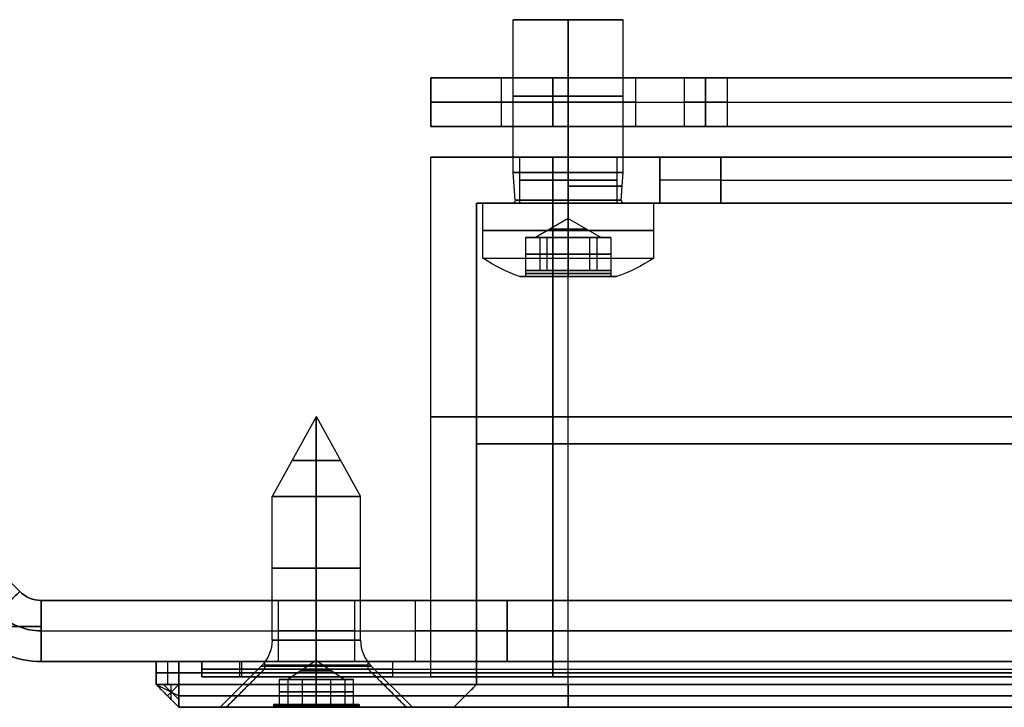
# Model space of a CAD drawing. Header units: millimetres. Extents: x -141 to 141, y -122 to 30.
# Tile 2 of 26: x -41 to -9, y -122 to -99. Entities that reach past the tile are written whole.
import ezdxf

# ---------------------------------------------------------------- set-up
doc = ezdxf.new("R2010")
doc.units = ezdxf.units.MM
doc.layers.add('Layer 01', color=7, linetype='Continuous')

# ---------------------------------------------------------------- blocks, each defined once
blk = doc.blocks.new('KGP032A05_02')
at = {"layer": 'Layer 01', "color": 254, "true_color": 0xcad1ee}
for p, q in [((-37, 16.75, 1.125), (-36.25, 17.5, 1.125)), ((-36.25, 17.5, 1.125), (36.25, 17.5, 1.125)), ((-37, 16.75, 0.75), (-36.25, 17.125, 0.375)), ((-36.625, 17.125, 1.5), (-36.625, 17.125, 0.75)), ((-36.5, 16.75, 0.25), (-36.5, 17.25, 0.75)), ((-36.25, 17.125, 0.375), (36.25, 17.125, 0.375)), ((-34.2, 17, 1.25), (34.2, 17, 1.25)), ((-37, -16.75, 1.125), (-37, 16.75, 1.125)), ((-36.625, -16.75, 0.375), (-36.625, 16.75, 0.375)), ((-35.5, -15.7, 1.25), (-35.5, 15.7, 1.25)), ((24, 15, 9.5), (-24, 15, 9.5)), ((23.5, 13.875, 0.375), (-23.5, 13.875, 0.375)), ((23.5, 13.5, 8.625), (-23.5, 13.5, 8.625)), ((-28, 11, 9.5), (-28, -11, 9.5)), ((-26.875, 10.5, 0.375), (-26.875, -10.5, 0.375)), ((-26.5, -10.5, 8.625), (-26.5, 10.5, 8.625)), ((-18.5, 8.5, 17.25), (18.5, 8.5, 17.25)), ((-20.5, -6.5, 17.25), (-20.5, 6.5, 17.25)), ((-31.75, 1.7, 1.25), (-31.75, 2.95)), ((-31.75, 2.5, 1), (-31.75, 2.5, 1.5)), ((-31.75, 1.7, 1.5), (-31.75, 2.5, 1.5)), ((-31.75, 1.7, 1.5), (-31.75, 1.7, 1.25)), ((-23.5, 1.6, 18), (-23.5, 1.6, 16.5)), ((-28, 0, 18), (-25.1, 0, 18)), ((-26.5, 0, 16.5), (-25.1, 0, 16.5)), ((-21.9, 0, 16.5), (-20.5, 0, 16.5)), ((-21.9, 0, 18), (-20.5, 0, 18)), ((-20.5, 0, 16.5), (-20.5, 0, 18)), ((-35.5, 0, 1.5), (-37, 0, 1.5)), ((-37, 0, 1.5), (-37, 0, 0.75)), ((-37, 0, 0.75), (-36.25, 0)), ((-34.7, 0), (-36.25, 0)), ((-35.5, 0, 1), (-35.5, 0, 1.5)), ((-35.5, 0, 1), (-34.25, 0, 1)), ((-33.45, 0, 1.5), (-34.25, 0, 1.5)), ((-29.25, 0, 1.5), (-30.05, 0, 1.5)), ((-29.25, 0, 1), (-28, 0, 1)), ((-27.25, 0), (-28.8, 0)), ((-28, 0, 1), (-28, 0, 18)), ((-26.5, 0, 0.75), (-27.25, 0)), ((-26.5, 0, 0.75), (-26.5, 0, 16.5)), ((-23.5, -1.6, 18), (-23.5, -1.6, 16.5)), ((-31.75, -1.7, 1.25), (-31.75, -2.95)), ((-31.75, -1.7, 1.5), (-31.75, -1.7, 1.25)), ((-31.75, -2.5, 1.5), (-31.75, -1.7, 1.5)), ((-31.75, -2.5, 1), (-31.75, -2.5, 1.5)), ((-18.5, -8.5, 17.25), (18.5, -8.5, 17.25)), ((-23.5, -13.5, 8.625), (23.5, -13.5, 8.625)), ((-23.5, -13.875, 0.375), (23.5, -13.875, 0.375)), ((-24, -15, 9.5), (24, -15, 9.5)), ((-36.25, -17.5, 1.125), (-37, -16.75, 1.125)), ((-36.25, -17.5, 0.75), (-36.625, -16.75, 0.375)), ((-36.25, -17, 0.25), (-36.75, -17, 0.75)), ((-34.2, -17, 1.25), (34.2, -17, 1.25)), ((-36.625, -17.125, 1.5), (-36.625, -17.125, 0.75)), ((36.25, -17.125, 0.375), (-36.25, -17.125, 0.375)), ((36.25, -17.5, 1.125), (-36.25, -17.5, 1.125))]:
    blk.add_line(p, q, dxfattribs=at)
for centre, radius, start, end in [((-34.2, 15.7, 1.5), 1.3, 90, 180), ((-34.2, 15.7, 1), 1.3, 90, 180), ((-34.2, 15.7, 1.25), 1.3, 90, 180), ((-24, 11, 1), 4, 90, 180), ((-24, 11, 9.5), 4, 90, 180), ((-23.5, 10.5), 3.75, 90, 180), ((-23.5, 10.5, 0.75), 3, 90, 180), ((-23.5, 10.5, 16.5), 3, 90, 180), ((-18.5, 6.5, 17.25), 2, 90, 180), ((-31.75, 0), 2.95, 0, 180), ((-31.75, 0, 1), 2.5, 0, 180), ((-31.75, 0, 1.25), 2.5, 0, 180), ((-31.75, 0, 1.5), 1.7, 0, 180), ((-31.75, 0, 1.25), 1.7, 0, 180), ((-23.5, 0, 16.5), 1.6, 180, 0), ((-31.75, 0), 2.95, 180, 0), ((-31.75, 0, 1.25), 2.5, 180, 0), ((-23.5, -10.5), 3.75, 180, 270), ((-23.5, -10.5, 0.75), 3, 180, 270), ((-23.5, -10.5, 16.5), 3, 180, 270), ((-24, -11, 1), 4, 180, 270), ((-24, -11, 9.5), 4, 180, 270), ((-34.2, -15.7, 1.5), 1.3, 180, 270), ((-34.2, -15.7, 1), 1.3, 180, 270), ((-34.2, -15.7, 1.25), 1.3, 180, 270)]:
    blk.add_arc(centre, radius, start, end, dxfattribs=at)
at = {"layer": 'Layer 01', "color": 254, "true_color": 0xcad1ee, "extrusion": (0, 0, -1)}
for centre, radius, start, end in [((24, 11, -18), 4, 0, 90), ((23.5, 10.5, -8.625), 3, 0, 90), ((18.5, 6.5, -18), 2, 360, 90), ((18.5, 6.5, -16.5), 2, 360, 90), ((31.75, 0, -1.5), 2.5, 0, 180), ((31.75, 0, -1.375), 1.7, 0, 180), ((23.5, 0, -18), 1.6, 0, 180), ((23.5, 0, -16.5), 1.6, 0, 180), ((23.5, 0, -17.25), 1.6, 0, 180), ((31.75, 0, -1), 2.5, 180, 0), ((31.75, 0, -1.5), 2.5, 180, 0), ((23.5, 0, -18), 1.6, 180, 0), ((23.5, 0, -17.25), 1.6, 180, 0), ((31.75, 0, -1.25), 1.7, 180, 0), ((31.75, 0, -1.5), 1.7, 180, 0), ((31.75, 0, -1.375), 1.7, 180, 0), ((18.5, -6.5, -18), 2, 270, 360), ((18.5, -6.5, -16.5), 2, 270, 0), ((18.5, -6.5, -17.25), 2, 270, 0), ((23.5, -10.5, -8.625), 3, 270, 0), ((24, -11, -18), 4, 270, 0)]:
    blk.add_arc(centre, radius, start, end, dxfattribs=at)
at = {"layer": 'Layer 01', "color": 254, "true_color": 0xcad1ee}
for points in [[(-37, 16.75, 1.5), (-36.25, 17.5, 1.5)], [(-37, 16.75, 0.75), (-36.25, 17.5, 0.75)], [(-36.25, 17.5, 1.5), (36.25, 17.5, 1.5)], [(-36.25, 17.5, 0.75), (36.25, 17.5, 0.75)], [(-36.25, 17.5, 1.5), (-36.25, 17.5, 0.75)], [(-36.25, 17.5, 0.75), (-36.25, 16.75)], [(34.2, 17, 1.5), (-34.2, 17, 1.5)], [(-34.2, 17, 1.5), (-34.2, 17, 1)], [(-34.2, 17, 1), (34.2, 17, 1)], [(-37, -16.75, 1.5), (-37, 16.75, 1.5)], [(-37, 16.75, 0.75), (-37, 16.75, 1.5)], [(-37, -16.75, 0.75), (-37, 16.75, 0.75)], [(-37, 16.75, 0.75), (-36.25, 16.75)], [(-36.25, -16.75), (-36.25, 16.75)], [(-36.25, 16.75), (36.25, 16.75)], [(-35.5, 15.7, 1.5), (-35.5, -15.7, 1.5)], [(-35.5, 15.7, 1), (-35.5, -15.7, 1)], [(-35.5, 15.7, 1.5), (-35.5, 15.7, 1)], [(-24, 15, 18), (-24, 15, 1)], [(-24, 15, 18), (24, 15, 18)], [(24, 15, 1), (-24, 15, 1)], [(23.5, 14.25), (-23.5, 14.25)], [(-23.5, 13.5, 0.75), (-23.5, 14.25)], [(23.5, 13.5, 16.5), (-23.5, 13.5, 16.5)], [(-23.5, 13.5, 0.75), (-23.5, 13.5, 16.5)], [(23.5, 13.5, 0.75), (-23.5, 13.5, 0.75)], [(-28, 11, 1), (-28, 11, 18)], [(-28, -11, 18), (-28, 11, 18)], [(-28, 11, 1), (-28, -11, 1)], [(-27.25, 10.5), (-27.25, -10.5)], [(-27.25, 10.5), (-26.5, 10.5, 0.75)], [(-26.5, 10.5, 16.5), (-26.5, -10.5, 16.5)], [(-26.5, 10.5, 0.75), (-26.5, 10.5, 16.5)], [(-26.5, 10.5, 0.75), (-26.5, -10.5, 0.75)], [(-18.5, 8.5, 16.5), (18.5, 8.5, 16.5)], [(-18.5, 8.5, 18), (18.5, 8.5, 18)], [(-18.5, 8.5, 18), (-18.5, 8.5, 16.5)], [(-20.5, -6.5, 16.5), (-20.5, 6.5, 16.5)], [(-20.5, -6.5, 18), (-20.5, 6.5, 18)], [(-20.5, 6.5, 16.5), (-20.5, 6.5, 18)], [(-34.25, 0, 1), (-34.25, 0, 1.5)], [(-25.1, 0, 18), (-25.1, 0, 16.5)], [(-21.9, 0, 16.5), (-21.9, 0, 18)], [(-33.45, 0, 1.25), (-34.7, 0)], [(-33.45, 0, 1.5), (-33.45, 0, 1.25)], [(-28.8, 0), (-30.05, 0, 1.25)], [(-30.05, 0, 1.25), (-30.05, 0, 1.5)], [(-29.25, 0, 1.5), (-29.25, 0, 1)], [(-20.5, -6.5, 18), (-20.5, -6.5, 16.5)], [(18.5, -8.5, 16.5), (-18.5, -8.5, 16.5)], [(18.5, -8.5, 18), (-18.5, -8.5, 18)], [(-18.5, -8.5, 16.5), (-18.5, -8.5, 18)], [(-26.5, -10.5, 0.75), (-27.25, -10.5)], [(-26.5, -10.5, 16.5), (-26.5, -10.5, 0.75)], [(-28, -11, 1), (-28, -11, 18)], [(-23.5, -13.5, 16.5), (23.5, -13.5, 16.5)], [(-23.5, -13.5, 0.75), (-23.5, -13.5, 16.5)], [(-23.5, -13.5, 0.75), (23.5, -13.5, 0.75)], [(-23.5, -14.25), (-23.5, -13.5, 0.75)], [(-23.5, -14.25), (23.5, -14.25)], [(-24, -15, 1), (-24, -15, 18)], [(24, -15, 18), (-24, -15, 18)], [(-24, -15, 1), (24, -15, 1)], [(-35.5, -15.7, 1.5), (-35.5, -15.7, 1)], [(-37, -16.75, 1.5), (-37, -16.75, 0.75)], [(-36.25, -17.5, 0.75), (-37, -16.75, 0.75)], [(-36.25, -17.5, 1.5), (-37, -16.75, 1.5)], [(-37, -16.75, 0.75), (-36.25, -16.75)], [(36.25, -16.75), (-36.25, -16.75)], [(-36.25, -16.75), (-36.25, -17.5, 0.75)], [(-34.2, -17, 1.5), (34.2, -17, 1.5)], [(-34.2, -17, 1), (34.2, -17, 1)], [(-34.2, -17, 1.5), (-34.2, -17, 1)], [(36.25, -17.5, 1.5), (-36.25, -17.5, 1.5)], [(-36.25, -17.5, 0.75), (-36.25, -17.5, 1.5)], [(36.25, -17.5, 0.75), (-36.25, -17.5, 0.75)]]:
    blk.add_open_spline(points, degree=1, dxfattribs=at)
blk = doc.blocks.new('VTM03x06BTINO _ISO 14583 - M3 x 6 x 5 - 4.8-N')
at = {"layer": 'Layer 01', "color": 253, "true_color": 0x999999}
for p, q in [((-1.584, 8.4), (-1.4, 8.4)), ((-1.4, 8.209), (-1.4, 8.4)), ((0, 8.4, -1.584), (0, 8.4, -1.4)), ((0, 8.4, 1.4), (0, 8.4, 1.584)), ((1.4, 8.4), (1.584, 8.4)), ((1.4, 8.209), (1.4, 8.4)), ((-1.262, 8.209, 0.606), (-0.899, 8.209, 0.606)), ((-1.262, 8.209, -0.606), (-0.899, 8.209, -0.606)), ((-1.05, 8.209, 0.386), (-1.05, 8.209, 0.926)), ((-1.05, 8.209, -0.926), (-1.05, 8.209, -0.386)), ((-0.653, 8.209, -1.238), (0.653, 8.209, -1.238)), ((-0.653, 8.209, 1.238), (0.653, 8.209, 1.238)), ((0, 8.209, -1.4), (0, 8.209, -1.077)), ((0, 8.209, 1.077), (0, 8.209, 1.4)), ((0.899, 8.209, -0.606), (1.262, 8.209, -0.606)), ((0.899, 8.209, 0.606), (1.262, 8.209, 0.606)), ((1.05, 8.209, -0.926), (1.05, 8.209, -0.386)), ((1.05, 8.209, 0.386), (1.05, 8.209, 0.926)), ((-2.8, 7.8), (-2.8, 6)), ((2.8, 7.8), (2.8, 6)), ((-1.4, 7.13, -0.005), (-1.077, 7.13, -0.005)), ((-1.169, 7.13, -0.274), (-1.169, 7.13, 0.277)), ((0, 6.508), (-1.077, 7.13)), ((-0.822, 7.13, -0.879), (-0.622, 7.13, -0.879)), ((-0.818, 7.13, 0.899), (-0.593, 7.13, 0.899)), ((-0.469, 7.13, -1.19), (-0.469, 7.13, -0.969)), ((-0.459, 7.13, 0.974), (-0.459, 7.13, 1.189)), ((0, 6.508), (0, 7.13, 1.077)), ((0, 6.508), (0, 7.13, -1.077)), ((0, 6.508), (1.077, 7.13)), ((0.466, 7.13, -1.188), (0.466, 7.13, -0.975)), ((0.466, 7.13, 0.971), (0.466, 7.13, 1.189)), ((0.615, 7.13, 0.884), (0.821, 7.13, 0.884)), ((0.618, 7.13, -0.885), (0.821, 7.13, -0.885)), ((1.077, 7.13, -0.001), (1.4, 7.13, -0.001)), ((1.166, 7.13, -0.281), (1.166, 7.13, 0.277)), ((-2.8, 6), (-1.8, 6)), ((-1.737, 5.9), (-1.8, 5)), ((0, 6, 2.8), (0, 6, 1.8)), ((0, 6, -1.8), (0, 6, -2.8)), ((1.737, 5.9), (1.8, 5)), ((1.8, 6), (2.8, 6)), ((-1.8, 5), (-1.8, 0)), ((1.8, 5), (1.8, 0)), ((-1.8, 0), (1.8, 0)), ((0, 0, 1.8), (0, 0, -1.8))]:
    blk.add_line(p, q, dxfattribs=at)
for centre, radius, start, end in [((0, 3.658), 5, 108.4695, 124.0558), ((0, 3.658), 5, 55.9442, 71.5305), ((-1.837, 5.907), 0.1, 0, 68.4557), ((-1.837, 5.907), 0.1, 355.9937, 0)]:
    blk.add_arc(centre, radius, start, end, dxfattribs=at)
at = {"layer": 'Layer 01', "color": 253, "true_color": 0x999999, "extrusion": (0, -1, 0)}
for centre, radius, start, end in [((0, 0, -8.4), 1.584, 180, 0), ((0, 0, -8.4), 1.584, 0, 180), ((0, 0, -8.4), 1.4, 90, 270), ((0, 0, -8.4), 1.4, 270, 90), ((0, 0, -7.8), 2.8, 180, 270), ((0, 0, -7.8), 2.8, 270, 0), ((0, 0, -6.9), 2.8, 90, 270), ((0, 0, -6.9), 2.8, 270, 90), ((0, 0, -5.9), 1.737, 90, 270), ((0, 0, -5.9), 1.737, 270, 90), ((0, 0, -5.45), 1.768, 270, 90), ((0, 0, -5), 1.8, 270, 90), ((0, 0, -2.5), 1.8, 90, 270), ((0, 0, -2.5), 1.8, 270, 90), ((0, 0), 1.8, 90, 270)]:
    blk.add_arc(centre, radius, start, end, dxfattribs=at)
at = {"layer": 'Layer 01', "color": 253, "true_color": 0x999999, "extrusion": (1, 0, 0)}
for centre, radius, start, end in [((3.658, 0), 5, 18.4695, 34.0558), ((3.658, 0), 5, 325.9442, 341.5305), ((5.907, 1.837), 0.1, 265.9937, 270)]:
    blk.add_arc(centre, radius, start, end, dxfattribs=at)
at = {"layer": 'Layer 01', "color": 253, "true_color": 0x999999, "extrusion": (0, 1, 0)}
for centre, radius, start, end in [((0, 0, 8.305), 1.4, 270, 90), ((0, 0, 8.209), 1.4, 0, 60), ((0, 0, 8.209), 1.4, 300, 0), ((0, 0, 8.209), 1.4, 270, 300), ((0, 0, 8.209), 1.4, 60, 90), ((0, 0, 8.305), 1.4, 90, 270), ((0, 0, 8.209), 1.4, 240, 270), ((0, 0, 8.21), 1.4, 90, 120), ((0, 0, 8.209), 1.4, 180, 240), ((0, 0, 8.21), 1.4, 120, 180), ((0, 0, 7.8), 2.8, 360, 90), ((0, 0, 7.8), 2.8, 90, 180), ((0, 0, 6.85), 0.592, 269.9717, 89.9368), ((0, 0, 6.85), 0.592, 89.9368, 90), ((0, 0, 6.85), 0.592, 90, 269.9717), ((0, 0, 6), 2.8, 270, 90), ((0, 0, 6), 1.8, 270, 90), ((0, 0, 5.907), 1.737, 270, 90), ((0, 0, 6), 2.8, 90, 270), ((0, 0, 6), 1.8, 90, 270), ((0, 0, 5.907), 1.737, 90, 270), ((0, 0, 5), 1.8, 270, 90), ((0, 0), 1.8, 90, 270)]:
    blk.add_arc(centre, radius, start, end, dxfattribs=at)
at = {"layer": 'Layer 01', "color": 253, "true_color": 0x999999, "extrusion": (-1, 0, 0)}
for centre, start, end in [((-5.907, 1.837), 201.5443, 270), ((-5.907, -1.837), 90, 158.4557), ((-5.907, -1.837), 85.9937, 90)]:
    blk.add_arc(centre, 0.1, start, end, dxfattribs=at)
at = {"layer": 'Layer 01', "color": 253, "true_color": 0x999999, "extrusion": (0, 0, -1)}
for start, end in [(0, 68.4557), (355.9937, 0)]:
    blk.add_arc((-1.837, 5.907), 0.1, start, end, dxfattribs=at)
at = {"layer": 'Layer 01', "color": 253, "true_color": 0x999999}
for points, degree in [([(0, 8.4, -1.4), (0, 8.209, -1.4)], 1), ([(0, 8.209, 1.4), (0, 8.4, 1.4)], 1), ([(-1.4, 8.209), (-1.4, 8.209, -0.145), (-0.753, 8.209, -0.434), (-0.825, 8.209, -1.14), (-0.7, 8.209, -1.212)], 3), ([(-0.7, 8.209, 1.212), (-0.825, 8.209, 1.14), (-0.753, 8.209, 0.434), (-1.4, 8.209, 0.145), (-1.4, 8.209)], 3), ([(-1.4, 7.13), (-1.4, 8.209)], 1), ([(-0.933, 7.13, -0.538), (-0.933, 8.209, -0.538)], 1), ([(-0.933, 7.13, 0.538), (-0.933, 8.209, 0.538)], 1), ([(-0.7, 8.209, -1.212), (-0.575, 8.209, -1.285), (-0.287, 8.209, -1.077), (0, 8.209, -1.077)], 3), ([(0, 8.209, 1.077), (-0.287, 8.209, 1.077), (-0.575, 8.209, 1.285), (-0.7, 8.209, 1.212)], 3), ([(-0.7, 7.13, -1.212), (-0.7, 8.209, -1.212)], 1), ([(-0.7, 7.13, 1.212), (-0.7, 8.209, 1.212)], 1), ([(-0.001, 7.13, 1.077), (0, 8.209, 1.077)], 1), ([(0, 8.209, -1.077), (0.001, 7.13, -1.077)], 1), ([(0.7, 8.209, 1.212), (0.575, 8.209, 1.285), (0.287, 8.209, 1.077), (0, 8.209, 1.077)], 3), ([(0, 8.209, -1.077), (0.287, 8.209, -1.077), (0.575, 8.209, -1.285), (0.7, 8.209, -1.212)], 3), ([(0, 7.13, 1.077), (0, 8.209, 1.077)], 1), ([(0, 7.13, -1.077), (0, 8.209, -1.077)], 1), ([(1.4, 8.209), (1.4, 8.209, 0.145), (0.753, 8.209, 0.434), (0.825, 8.209, 1.14), (0.7, 8.209, 1.212)], 3), ([(0.7, 8.209, -1.212), (0.825, 8.209, -1.14), (0.753, 8.209, -0.434), (1.4, 8.209, -0.145), (1.4, 8.209)], 3), ([(0.7, 7.13, 1.212), (0.7, 8.209, 1.212)], 1), ([(0.7, 7.13, -1.212), (0.7, 8.209, -1.212)], 1), ([(0.933, 7.13, 0.538), (0.933, 8.209, 0.538)], 1), ([(0.933, 7.13, -0.538), (0.933, 8.209, -0.538)], 1), ([(1.4, 7.13), (1.4, 8.209)], 1), ([(0, 7.8, 2.8), (0, 6, 2.8)], 1), ([(0, 6, -2.8), (0, 7.8, -2.8)], 1), ([(-0.945, 7.13, 0.52), (-0.939, 7.13, 0.527), (-0.93, 7.13, 0.543), (-0.921, 7.13, 0.558), (-0.917, 7.13, 0.567)], 3), ([(0, 6.508), (-0.001, 7.13, 1.077)], 1), ([(0, 7.13, 1.077), (0, 7.13, 1.077), (-0.001, 7.13, 1.077), (-0.001, 7.13, 1.077)], 3), ([(0, 7.13, 1.077), (0, 7.13, 1.077), (-0.001, 7.13, 1.077), (-0.001, 7.13, 1.077)], 3), ([(-0.001, 7.13, 1.077), (-0.001, 7.13, 1.077), (0, 7.13, 1.077), (0, 7.13, 1.077)], 3), ([(0.001, 7.13, -1.077), (0, 6.508)], 1), ([(0, 5.9, 1.737), (0, 5, 1.8)], 1), ([(0, 5, -1.8), (0, 5.9, -1.737)], 1), ([(0, 5, 1.8), (0, 0, 1.8)], 1), ([(0, 0, -1.8), (0, 5, -1.8)], 1)]:
    blk.add_open_spline(points, degree=degree, dxfattribs=at)
for points, knots in [([(0, 7.67, -1.077), (0, 7.67, -1.077), (-0.287, 7.67, -1.077), (-0.862, 7.67, -1.493), (-0.753, 7.67, -0.434), (-1.724, 7.67), (-0.753, 7.67, 0.434), (-0.862, 7.67, 1.493), (-0.288, 7.67, 1.077), (-0.001, 7.67, 1.077)], [0.4999743, 0.4999743, 0.4999743, 0.4999743, 0.5, 0.5833333, 0.6666667, 0.75, 0.8333333, 0.9166667, 0.9999426, 0.9999426, 0.9999426, 0.9999426]), ([(-0.001, 7.67, 1.077), (0, 7.67, 1.077), (0, 7.67, 1.077), (0, 7.67, 1.077), (0.287, 7.67, 1.077), (0.862, 7.67, 1.493), (0.753, 7.67, 0.434), (1.724, 7.67), (0.753, 7.67, -0.434), (0.862, 7.67, -1.493), (0.287, 7.67, -1.077), (0, 7.67, -1.077)], [0.9999426, 0.9999426, 0.9999426, 0.9999426, 1, 1, 1, 1.0833333, 1.1666667, 1.25, 1.3333333, 1.4166667, 1.4999743, 1.4999743, 1.4999743, 1.4999743]), ([(-0.939, 7.13, -0.531), (-0.953, 7.13, -0.503), (-0.97, 7.13, -0.481), (-1.01, 7.13, -0.43), (-1.045, 7.13, -0.39), (-1.094, 7.13, -0.342), (-1.117, 7.13, -0.321), (-1.133, 7.13, -0.307), (-1.138, 7.13, -0.302), (-1.168, 7.13, -0.275), (-1.215, 7.13, -0.233), (-1.262, 7.13, -0.191), (-1.297, 7.13, -0.16), (-1.31, 7.13, -0.149), (-1.331, 7.13, -0.13), (-1.378, 7.13, -0.083), (-1.399, 7.13, -0.038), (-1.4, 7.13, 0.007), (-1.399, 7.13, 0.012), (-1.396, 7.13, 0.027), (-1.388, 7.13, 0.051), (-1.36, 7.13, 0.096), (-1.312, 7.13, 0.148), (-1.275, 7.13, 0.182), (-1.258, 7.13, 0.197), (-1.252, 7.13, 0.203), (-1.242, 7.13, 0.211), (-1.228, 7.13, 0.224), (-1.14, 7.13, 0.302), (-1.067, 7.13, 0.371), (-1.023, 7.13, 0.416), (-1.012, 7.13, 0.428), (-1.008, 7.13, 0.433), (-1.005, 7.13, 0.436), (-1.005, 7.13, 0.437), (-0.982, 7.13, 0.465), (-0.962, 7.13, 0.492), (-0.945, 7.13, 0.52)], [0, 0, 0, 0, 0.088708, 0.088708, 0.177415, 0.221769, 0.243946, 0.243946, 0.266123, 0.266123, 0.354831, 0.443538, 0.443538, 0.487892, 0.487892, 0.532246, 0.709661, 0.709661, 0.754015, 0.754015, 0.798369, 0.887076, 0.975784, 1.020138, 1.020138, 1.031226, 1.031226, 1.042315, 1.064492, 1.241907, 1.286261, 1.308438, 1.319526, 1.319526, 1.330615, 1.330615, 1.419322, 1.419322, 1.419322, 1.419322]), ([(-0.945, 7.13, 0.52), (-1.031, 7.13, 0.36), (-1.078, 7.13, 0.177), (-1.076, 7.13, -0.189), (-1.027, 7.13, -0.371), (-0.939, 7.13, -0.531)], [0, 0, 0, 0, 0.554212, 0.554212, 1.108424, 1.108424, 1.108424, 1.108424]), ([(-0.939, 7.13, -0.531), (-0.844, 7.13, -0.695), (-0.706, 7.13, -0.835), (-0.378, 7.13, -1.026), (-0.189, 7.13, -1.077), (0.001, 7.13, -1.077)], [0, 0, 0, 0, 0.575426, 0.575426, 1.150852, 1.150852, 1.150852, 1.150852]), ([(0.001, 7.13, -1.077), (-0.028, 7.13, -1.077), (-0.055, 7.13, -1.079), (-0.117, 7.13, -1.088), (-0.185, 7.13, -1.101), (-0.262, 7.13, -1.123), (-0.345, 7.13, -1.149), (-0.389, 7.13, -1.164), (-0.502, 7.13, -1.201), (-0.573, 7.13, -1.22), (-0.62, 7.13, -1.227), (-0.631, 7.13, -1.228), (-0.637, 7.13, -1.228), (-0.642, 7.13, -1.228), (-0.665, 7.13, -1.226), (-0.716, 7.13, -1.21), (-0.752, 7.13, -1.159), (-0.778, 7.13, -1.085), (-0.783, 7.13, -1.067), (-0.792, 7.13, -1.025), (-0.796, 7.13, -1.01), (-0.803, 7.13, -0.976), (-0.806, 7.13, -0.959), (-0.82, 7.13, -0.889), (-0.831, 7.13, -0.832), (-0.841, 7.13, -0.787), (-0.844, 7.13, -0.773), (-0.846, 7.13, -0.768), (-0.847, 7.13, -0.763), (-0.851, 7.13, -0.748), (-0.875, 7.13, -0.659), (-0.905, 7.13, -0.585), (-0.939, 7.13, -0.531)], [0, 0, 0, 0, 0.091294, 0.091294, 0.182587, 0.273881, 0.273881, 0.365175, 0.365175, 0.547762, 0.593409, 0.616232, 0.616232, 0.639056, 0.639056, 0.730349, 0.912937, 0.912937, 1.004231, 1.004231, 1.049877, 1.049877, 1.095524, 1.095524, 1.186818, 1.232465, 1.243876, 1.243876, 1.255288, 1.255288, 1.278112, 1.460699, 1.460699, 1.460699, 1.460699]), ([(-0.001, 7.13, 1.077), (-0.184, 7.13, 1.077), (-0.366, 7.13, 1.029), (-0.684, 7.13, 0.851), (-0.82, 7.13, 0.721), (-0.917, 7.13, 0.567)], [0, 0, 0, 0, 0.553008, 0.553008, 1.106016, 1.106016, 1.106016, 1.106016]), ([(-0.917, 7.13, 0.567), (-0.903, 7.13, 0.598), (-0.882, 7.13, 0.647), (-0.862, 7.13, 0.709), (-0.854, 7.13, 0.737), (-0.849, 7.13, 0.755), (-0.846, 7.13, 0.766), (-0.84, 7.13, 0.792), (-0.834, 7.13, 0.82), (-0.819, 7.13, 0.891), (-0.81, 7.13, 0.939), (-0.796, 7.13, 1.01), (-0.788, 7.13, 1.046), (-0.781, 7.13, 1.074), (-0.778, 7.13, 1.084), (-0.777, 7.13, 1.087), (-0.771, 7.13, 1.107), (-0.749, 7.13, 1.168), (-0.719, 7.13, 1.204), (-0.661, 7.13, 1.23), (-0.624, 7.13, 1.23), (-0.547, 7.13, 1.215), (-0.517, 7.13, 1.207), (-0.456, 7.13, 1.188), (-0.395, 7.13, 1.169), (-0.335, 7.13, 1.148), (-0.275, 7.13, 1.126), (-0.242, 7.13, 1.114), (-0.141, 7.13, 1.086), (-0.072, 7.13, 1.077), (-0.001, 7.13, 1.077)], [0, 0, 0, 0, 0.088687, 0.13303, 0.155202, 0.155202, 0.177374, 0.177374, 0.266061, 0.266061, 0.354748, 0.354748, 0.443435, 0.465606, 0.465606, 0.487778, 0.487778, 0.532122, 0.709495, 0.709495, 0.886869, 0.886869, 0.975556, 0.975556, 1.064243, 1.15293, 1.15293, 1.241617, 1.241617, 1.418991, 1.418991, 1.418991, 1.418991]), ([(-0.001, 7.13, 1.077), (0.008, 7.13, 1.077), (0.013, 7.13, 1.077), (0.027, 7.13, 1.078), (0.048, 7.13, 1.079), (0.1, 7.13, 1.084), (0.184, 7.13, 1.101), (0.26, 7.13, 1.122), (0.342, 7.13, 1.148), (0.386, 7.13, 1.163), (0.499, 7.13, 1.2), (0.57, 7.13, 1.22), (0.614, 7.13, 1.226), (0.629, 7.13, 1.228), (0.634, 7.13, 1.228), (0.662, 7.13, 1.226), (0.713, 7.13, 1.212), (0.753, 7.13, 1.159), (0.772, 7.13, 1.102), (0.776, 7.13, 1.09), (0.777, 7.13, 1.085), (0.782, 7.13, 1.07), (0.791, 7.13, 1.035), (0.801, 7.13, 0.986), (0.811, 7.13, 0.936), (0.813, 7.13, 0.924), (0.817, 7.13, 0.902), (0.823, 7.13, 0.871), (0.832, 7.13, 0.826), (0.84, 7.13, 0.791), (0.844, 7.13, 0.774), (0.846, 7.13, 0.766), (0.848, 7.13, 0.759), (0.851, 7.13, 0.749), (0.873, 7.13, 0.665), (0.901, 7.13, 0.595), (0.934, 7.13, 0.54)], [0, 0, 0, 0, 0.022677, 0.022677, 0.045355, 0.09071, 0.181419, 0.272129, 0.272129, 0.362838, 0.362838, 0.544258, 0.589612, 0.589612, 0.634967, 0.634967, 0.725677, 0.907096, 0.929774, 0.929774, 0.952451, 0.952451, 0.997806, 1.088515, 1.088515, 1.111193, 1.111193, 1.13387, 1.179225, 1.22458, 1.247257, 1.247257, 1.258596, 1.258596, 1.269935, 1.451354, 1.451354, 1.451354, 1.451354]), ([(0.934, 7.13, 0.54), (0.838, 7.13, 0.702), (0.701, 7.13, 0.839), (0.375, 7.13, 1.027), (0.187, 7.13, 1.077), (0, 7.13, 1.077)], [0, 0, 0, 0, 0.570579, 0.570579, 1.139955, 1.139955, 1.139955, 1.139955]), ([(0, 7.13, 1.077), (0.009, 7.13, 1.077), (0.013, 7.13, 1.077), (0.027, 7.13, 1.078), (0.048, 7.13, 1.079), (0.1, 7.13, 1.084), (0.184, 7.13, 1.101), (0.26, 7.13, 1.122), (0.342, 7.13, 1.148), (0.386, 7.13, 1.163), (0.499, 7.13, 1.2), (0.57, 7.13, 1.22), (0.614, 7.13, 1.226), (0.629, 7.13, 1.228), (0.634, 7.13, 1.228), (0.662, 7.13, 1.226), (0.713, 7.13, 1.212), (0.753, 7.13, 1.159), (0.772, 7.13, 1.102), (0.776, 7.13, 1.09), (0.777, 7.13, 1.085), (0.782, 7.13, 1.07), (0.791, 7.13, 1.035), (0.801, 7.13, 0.986), (0.811, 7.13, 0.936), (0.813, 7.13, 0.924), (0.817, 7.13, 0.902), (0.823, 7.13, 0.871), (0.832, 7.13, 0.826), (0.84, 7.13, 0.791), (0.844, 7.13, 0.774), (0.846, 7.13, 0.766), (0.848, 7.13, 0.759), (0.851, 7.13, 0.749), (0.873, 7.13, 0.665), (0.901, 7.13, 0.595), (0.934, 7.13, 0.54)], [-1.450404, -1.450404, -1.450404, -1.450404, -1.428676, -1.428676, -1.405999, -1.360644, -1.269935, -1.179225, -1.179225, -1.088515, -1.088515, -0.907096, -0.861741, -0.861741, -0.816386, -0.816386, -0.725677, -0.544258, -0.52158, -0.52158, -0.498903, -0.498903, -0.453548, -0.362838, -0.362838, -0.340161, -0.340161, -0.317484, -0.272129, -0.226774, -0.204097, -0.204097, -0.192758, -0.192758, -0.181419, 0, 0, 0, 0]), ([(0.001, 7.13, -1.077), (0.099, 7.13, -1.077), (0.24, 7.13, -1.06), (0.392, 7.13, -1.009), (0.454, 7.13, -0.981), (0.495, 7.13, -0.96), (0.514, 7.13, -0.95), (0.703, 7.13, -0.84), (0.836, 7.13, -0.707), (0.932, 7.13, -0.542)], [0, 0, 0, 0, 0.2834, 0.4251, 0.49595, 0.49595, 0.5668, 0.5668, 1.133599, 1.133599, 1.133599, 1.133599]), ([(0.932, 7.13, -0.542), (0.921, 7.13, -0.557), (0.913, 7.13, -0.574), (0.897, 7.13, -0.609), (0.889, 7.13, -0.63), (0.876, 7.13, -0.663), (0.86, 7.13, -0.715), (0.838, 7.13, -0.801), (0.825, 7.13, -0.862), (0.817, 7.13, -0.905), (0.812, 7.13, -0.93), (0.793, 7.13, -1.026), (0.774, 7.13, -1.1), (0.755, 7.13, -1.146), (0.747, 7.13, -1.162), (0.744, 7.13, -1.168), (0.728, 7.13, -1.19), (0.702, 7.13, -1.214), (0.657, 7.13, -1.227), (0.618, 7.13, -1.227), (0.601, 7.13, -1.225), (0.588, 7.13, -1.224), (0.579, 7.13, -1.222), (0.564, 7.13, -1.219), (0.509, 7.13, -1.202), (0.397, 7.13, -1.166), (0.362, 7.13, -1.154), (0.338, 7.13, -1.147), (0.323, 7.13, -1.142), (0.271, 7.13, -1.125), (0.154, 7.13, -1.091), (0.056, 7.13, -1.077), (0.001, 7.13, -1.077)], [0, 0, 0, 0, 0.045128, 0.045128, 0.090256, 0.090256, 0.180511, 0.270767, 0.315895, 0.315895, 0.361022, 0.361022, 0.541534, 0.586661, 0.586661, 0.631789, 0.631789, 0.722045, 0.8123, 0.857428, 0.879992, 0.879992, 0.902556, 0.902556, 1.083067, 1.128195, 1.150759, 1.150759, 1.173323, 1.173323, 1.263578, 1.44409, 1.44409, 1.44409, 1.44409]), ([(0.932, 7.13, -0.542), (1.026, 7.13, -0.379), (1.077, 7.13, -0.19), (1.077, 7.13, 0.187), (1.027, 7.13, 0.376), (0.934, 7.13, 0.54)], [0, 0, 0, 0, 0.572479, 0.572479, 1.144958, 1.144958, 1.144958, 1.144958]), ([(0.934, 7.13, 0.54), (0.948, 7.13, 0.511), (0.965, 7.13, 0.487), (1.005, 7.13, 0.436), (1.04, 7.13, 0.396), (1.082, 7.13, 0.354), (1.112, 7.13, 0.326), (1.129, 7.13, 0.31), (1.165, 7.13, 0.278), (1.213, 7.13, 0.235), (1.261, 7.13, 0.192), (1.297, 7.13, 0.16), (1.31, 7.13, 0.149), (1.331, 7.13, 0.13), (1.36, 7.13, 0.101), (1.385, 7.13, 0.063), (1.395, 7.13, 0.036), (1.399, 7.13, 0.017), (1.4, 7.13, 0.007), (1.4, 7.13, -0.031), (1.383, 7.13, -0.066), (1.316, 7.13, -0.147), (1.262, 7.13, -0.195), (1.162, 7.13, -0.285), (1.112, 7.13, -0.329), (1.01, 7.13, -0.42), (0.966, 7.13, -0.476), (0.932, 7.13, -0.542)], [0, 0, 0, 0, 0.091025, 0.091025, 0.182049, 0.227562, 0.227562, 0.273074, 0.273074, 0.364099, 0.455123, 0.455123, 0.500636, 0.500636, 0.546148, 0.637173, 0.682685, 0.682685, 0.728197, 0.728197, 0.910247, 0.910247, 1.092296, 1.092296, 1.274345, 1.274345, 1.456394, 1.456394, 1.456394, 1.456394])]:
    blk.add_open_spline(points, degree=3, knots=knots, dxfattribs=at)
blk = doc.blocks.new('hex socket head screws_iso_ISO 14586 - ST2.9 x 9.5-C-N')
at = {"layer": 'Layer 01', "color": 9, "true_color": 0xc6c1bc}
for p, q in [((-3.15, 9.5), (-1.4, 9.5)), ((-1.801, 8.151), (-3.15, 9.5)), ((-1.4, 9.409), (-1.4, 9.5)), ((-1.4, 9.409), (-0.933, 9.409)), ((-1.11, 9.409, -0.463), (-1.11, 9.409, 0.463)), ((-1.018, 9.409, -0.961), (-0.299, 9.409, -0.961)), ((-1.018, 9.409, 0.961), (-0.299, 9.409, 0.961)), ((-0.606, 9.409, -1.262), (-0.606, 9.409, -0.754)), ((-0.606, 9.409, 0.754), (-0.606, 9.409, 1.262)), ((0, 9.5, -3.15), (0, 9.5, -1.4)), ((0, 9.5, 1.4), (0, 9.5, 3.15)), ((0.299, 9.409, 0.961), (1.018, 9.409, 0.961)), ((0.299, 9.409, -0.961), (1.018, 9.409, -0.961)), ((0.606, 9.409, 0.754), (0.606, 9.409, 1.262)), ((0.606, 9.409, -1.262), (0.606, 9.409, -0.754)), ((0.933, 9.409), (1.4, 9.409)), ((1.11, 9.409, -0.463), (1.11, 9.409, 0.463)), ((1.4, 9.5), (3.15, 9.5)), ((1.4, 9.409), (1.4, 9.5)), ((1.801, 8.151), (3.15, 9.5)), ((-1.108, 8.59, 0.46), (-0.812, 8.59, 0.46)), ((-1.108, 8.59, -0.46), (-0.812, 8.59, -0.46)), ((-1.029, 8.59, 0.323), (-1.029, 8.59, 0.732)), ((-1.029, 8.59, -0.732), (-1.029, 8.59, -0.323)), ((0, 7.97), (-0.933, 8.59)), ((-0.204, 8.59, 1.104), (0.204, 8.59, 1.104)), ((-0.204, 8.59, -1.104), (0.204, 8.59, -1.104)), ((0, 8.59, 0.933), (0, 8.59, 1.4)), ((0, 8.59, -1.4), (0, 8.59, -0.933)), ((0, 7.97), (0.933, 8.59)), ((0.812, 8.59, -0.46), (1.108, 8.59, -0.46)), ((0.812, 8.59, 0.46), (1.108, 8.59, 0.46)), ((1.029, 8.59, -0.732), (1.029, 8.59, -0.323)), ((1.029, 8.59, 0.323), (1.029, 8.59, 0.732)), ((-1.45, 7.303), (-1.45, 2.6)), ((1.45, 7.303), (1.45, 2.6)), ((-0.01, 0), (-1.45, 2.6)), ((0.01, 0), (1.45, 2.6)), ((-0.01, 0), (0.01, 0)), ((0, 0, 0.01), (0, 0, -0.01))]:
    blk.add_line(p, q, dxfattribs=at)
at = {"layer": 'Layer 01', "color": 9, "true_color": 0xc6c1bc, "extrusion": (0, 1, 0)}
for centre, radius, start, end in [((0, 0, 9.5), 3.15, 270, 90), ((0, 0, 9.409), 1.4, 330, 30), ((0, 0, 9.454), 1.4, 270, 90), ((0, 0, 9.409), 1.4, 270, 330), ((0, 0, 9.409), 1.4, 30, 90), ((0, 0, 9.454), 1.4, 90, 270), ((0, 0, 9.409), 1.4, 210, 270), ((0, 0, 9.409), 1.4, 90, 150), ((0, 0, 9.409), 1.4, 150, 210), ((0, 0, 8.151), 1.801, 270, 90), ((0, 0, 8.311), 0.513, 270, 90), ((0, 0, 8.311), 0.513, 90, 270), ((0, 0, 8.151), 1.801, 90, 270), ((0, 0, 2.6), 1.45, 270, 90), ((0, 0, 1.422), 0.798, 270, 90), ((0, 0, 1.422), 0.798, 90, 270), ((0, 0), 0.01, 90, 270)]:
    blk.add_arc(centre, radius, start, end, dxfattribs=at)
at = {"layer": 'Layer 01', "color": 9, "true_color": 0xc6c1bc, "extrusion": (0, -1, 0)}
for centre, radius, start, end in [((0, 0, -9.5), 1.4, 90, 270), ((0, 0, -9.5), 3.15, 270, 90), ((0, 0, -9.5), 1.4, 270, 90), ((0, 0, -8.59), 0.933, 180, 240), ((0, 0, -8.59), 0.933, 120, 180), ((0, 0, -8.59), 0.933, 240, 270), ((0, 0, -8.59), 0.933, 90, 120), ((0, 0, -8.59), 0.933, 60, 90), ((0, 0, -8.59), 0.933, 270, 300), ((0, 0, -8.59), 0.933, 0, 60), ((0, 0, -8.59), 0.933, 300, 360), ((0, 0, -7.303), 1.45, 90, 270), ((0, 0, -7.303), 1.45, 270, 90), ((0, 0, -7.303), 1.45, 270, 90), ((0, 0, -4.951), 1.45, 90, 270), ((0, 0, -4.951), 1.45, 270, 90), ((0, 0, -2.6), 1.45, 270, 90), ((0, 0), 0.01, 90, 270)]:
    blk.add_arc(centre, radius, start, end, dxfattribs=at)
at = {"layer": 'Layer 01', "color": 9, "true_color": 0xc6c1bc}
blk.add_arc((-2.65, 7.303), 1.2, 0, 45, dxfattribs=at)
at = {"layer": 'Layer 01', "color": 9, "true_color": 0xc6c1bc, "extrusion": (-1, 0, 0)}
for centre, start, end in [((-7.303, 2.65), 225, 270), ((-7.303, -2.65), 90, 135)]:
    blk.add_arc(centre, 1.2, start, end, dxfattribs=at)
at = {"layer": 'Layer 01', "color": 9, "true_color": 0xc6c1bc, "extrusion": (0, 0, -1)}
blk.add_arc((-2.65, 7.303), 1.2, 0, 45, dxfattribs=at)
at = {"layer": 'Layer 01', "color": 9, "true_color": 0xc6c1bc}
for points, degree in [([(-1.212, 9.409, 0.7), (-1.263, 9.409, 0.613), (-0.604, 9.409), (-1.263, 9.409, -0.613), (-1.212, 9.409, -0.7)], 3), ([(0, 9.409, 1.4), (-0.101, 9.409, 1.4), (-0.302, 9.409, 0.523), (-1.162, 9.409, 0.787), (-1.212, 9.409, 0.7)], 3), ([(-1.212, 9.409, -0.7), (-1.162, 9.409, -0.787), (-0.302, 9.409, -0.523), (-0.101, 9.409, -1.4), (0, 9.409, -1.4)], 3), ([(-1.212, 8.59, 0.7), (-1.212, 9.409, 0.7)], 1), ([(-1.212, 8.59, -0.7), (-1.212, 9.409, -0.7)], 1), ([(-0.933, 8.59), (-0.933, 9.409)], 1), ([(-0.467, 8.59, 0.808), (-0.467, 9.409, 0.808)], 1), ([(-0.467, 8.59, -0.808), (-0.467, 9.409, -0.808)], 1), ([(0, 9.5, -1.4), (0, 9.409, -1.4)], 1), ([(0, 9.409, 1.4), (0, 9.5, 1.4)], 1), ([(0, 8.151, -1.801), (0, 9.5, -3.15)], 1), ([(0, 9.5, 3.15), (0, 8.151, 1.801)], 1), ([(0, 8.59, 1.4), (0, 9.409, 1.4)], 1), ([(0, 9.409, 1.4), (0.101, 9.409, 1.4), (0.302, 9.409, 0.523), (1.162, 9.409, 0.787), (1.212, 9.409, 0.7)], 3), ([(1.212, 9.409, -0.7), (1.162, 9.409, -0.787), (0.302, 9.409, -0.523), (0.101, 9.409, -1.4), (0, 9.409, -1.4)], 3), ([(0, 9.409, -1.4), (0, 8.59, -1.4)], 1), ([(0.467, 8.59, -0.808), (0.467, 9.409, -0.808)], 1), ([(0.467, 8.59, 0.808), (0.467, 9.409, 0.808)], 1), ([(1.212, 9.409, 0.7), (1.263, 9.409, 0.613), (0.604, 9.409), (1.263, 9.409, -0.613), (1.212, 9.409, -0.7)], 3), ([(0.933, 8.59), (0.933, 9.409)], 1), ([(1.212, 8.59, -0.7), (1.212, 9.409, -0.7)], 1), ([(1.212, 8.59, 0.7), (1.212, 9.409, 0.7)], 1), ([(0, 8.999, -1.4), (0.101, 8.999, -1.4), (0.302, 8.999, -0.523), (1.592, 8.999, -0.919), (0.604, 8.999), (1.592, 8.999, 0.919), (0.302, 8.999, 0.523), (0.101, 8.999, 1.4), (0, 8.999, 1.4)], 3), ([(-0.933, 8.59), (-0.933, 8.59, 0.306), (-1.592, 8.59, 0.919), (-0.732, 8.59, 0.655), (-0.467, 8.59, 0.808)], 3), ([(-0.467, 8.59, -0.808), (-0.732, 8.59, -0.655), (-1.592, 8.59, -0.919), (-0.933, 8.59, -0.306), (-0.933, 8.59)], 3), ([(-0.467, 8.59, 0.808), (-0.201, 8.59, 0.961), (-0.101, 8.59, 1.4), (0, 8.59, 1.4)], 3), ([(0, 8.59, -1.4), (-0.101, 8.59, -1.4), (-0.201, 8.59, -0.961), (-0.467, 8.59, -0.808)], 3), ([(0, 7.97), (0, 8.59, 0.933)], 1), ([(0, 8.59, -0.933), (0, 7.97)], 1), ([(0.467, 8.59, 0.808), (0.201, 8.59, 0.961), (0.101, 8.59, 1.4), (0, 8.59, 1.4)], 3), ([(0, 8.59, -1.4), (0.101, 8.59, -1.4), (0.201, 8.59, -0.961), (0.467, 8.59, -0.808)], 3), ([(0.467, 8.59, -0.808), (0.732, 8.59, -0.655), (1.592, 8.59, -0.919), (0.933, 8.59, -0.306), (0.933, 8.59)], 3), ([(0.933, 8.59), (0.933, 8.59, 0.306), (1.592, 8.59, 0.919), (0.732, 8.59, 0.655), (0.467, 8.59, 0.808)], 3), ([(0, 7.303, 1.45), (0, 2.6, 1.45)], 1), ([(0, 2.6, -1.45), (0, 7.303, -1.45)], 1), ([(0, 0, -0.01), (0, 2.6, -1.45)], 1), ([(0, 2.6, 1.45), (0, 0, 0.01)], 1)]:
    blk.add_open_spline(points, degree=degree, dxfattribs=at)
blk.add_open_spline([(0, 8.999, 1.4), (-0.101, 8.999, 1.4), (-0.302, 8.999, 0.523), (-1.592, 8.999, 0.919), (-0.604, 8.999), (-1.592, 8.999, -0.919), (-0.302, 8.999, -0.523), (-0.101, 8.999, -1.4), (0, 8.999, -1.4)], degree=3, knots=[0.5, 0.5, 0.5, 0.5, 0.5833333, 0.6666667, 0.75, 0.8333333, 0.9166667, 1, 1, 1, 1], dxfattribs=at)

msp = doc.modelspace()

# ---------------------------------------------------------------- linework, layer by layer
at = {"layer": 'Layer 01', "color": 254, "true_color": 0xcad1ee}
for p, q in [((-28, -100.9, -175.5), (-25.7, -100.9, -175.5)), ((-28, -100.9, -175.5), (-28, -102.5, -175.5)), ((-25.7, -100.9, -175.5), (-25.7, -102.5, -175.5)), ((-21.3, -100.9, -175.5), (-21.3, -102.5, -175.5)), ((-21.3, -100.9, -175.5), (-6.415, -100.9, -175.5)), ((-19.7, -100.9, -163.52), (-19.7, -102.5, -163.52)), ((-19.7, -100.9, -167.48), (-19.7, -102.5, -167.48)), ((-18.3, -100.9, -167.48), (-18.3, -102.5, -167.48)), ((-18.3, -100.9, -163.52), (-18.3, -102.5, -163.52)), ((-28, -101.7, -186.5), (-28, -101.7, -164.5)), ((-24, -101.7, -160.5), (24, -101.7, -160.5)), ((-24, -101.7, -190.5), (24, -101.7, -190.5)), ((-28, -102.5, -175.5), (-25.7, -102.5, -175.5)), ((-21.3, -102.5, -175.5), (-6.415, -102.5, -175.5))]:
    msp.add_line(p, q, dxfattribs=at)
at = {"layer": 'Layer 01', "color": 250, "true_color": 0x313434}
for p, q in [((-52.879, -106.293), (-41.464, -117.707)), ((-40.757, -118), (40.757, -118)), ((-33, -118, -175.5), (-33, -120, -175.5)), ((-30.5, -118, -175.5), (-30.5, -120, -175.5)), ((-28.5, -120, -175.5), (-28.5, -118, -175.5)), ((-40.757, -118.854, -278), (-42.611, -118.854, -278)), ((-42.611, -118.854, 278), (-40.757, -118.854, 278)), ((-40.757, -119, -278), (40.757, -119, -278)), ((-40.757, -119, 278), (40.757, -119, 278)), ((-28.5, -119, -188), (-28.5, -119, -163)), ((-25.5, -119, -160), (25.5, -119, -160)), ((25.5, -119, -191), (-25.5, -119, -191)), ((-40.757, -120), (40.757, -120))]:
    msp.add_line(p, q, dxfattribs=at)
at = {"layer": 'Layer 01', "color": 254, "true_color": 0xcad1ee, "extrusion": (0, 1, 0)}
for centre, radius, start, end in [((23.999, -186.499, -100.9), 4.001, 270.0209, 359.9791), ((23.999, -164.501, -100.9), 4.001, 0.0209, 89.9791), ((23.999, -186.499, -102.5), 4.001, 270.0209, 359.9791), ((23.999, -164.501, -102.5), 4.001, 0.0209, 89.9791), ((23.5, -175.5, -102.5), 2.2, 90, 270), ((19, -167.48, -102.5), 0.7, 90, 270), ((19, -163.52, -102.5), 0.7, 90, 270)]:
    msp.add_arc(centre, radius, start, end, dxfattribs=at)
at = {"layer": 'Layer 01', "color": 254, "true_color": 0xcad1ee, "extrusion": (0, -1, 0)}
for centre, radius, start, end in [((-23.5, -175.5, 100.9), 2.2, 90, 270), ((-23.5, -175.5, 100.9), 2.2, 270, 90), ((-19, -163.52, 100.9), 0.7, 90, 270), ((-19, -167.48, 100.9), 0.7, 90, 270), ((-19, -167.48, 100.9), 0.7, 270, 90), ((-19, -163.52, 100.9), 0.7, 270, 90), ((-23.999, -186.499, 101.7), 4.001, 180.0209, 269.9791), ((-23.999, -164.501, 101.7), 4.001, 90.0209, 179.9791), ((-23.5, -175.5, 101.7), 2.2, 90, 270), ((-23.5, -175.5, 101.7), 2.2, 270, 90), ((-19, -163.52, 101.7), 0.7, 90, 270), ((-19, -167.48, 101.7), 0.7, 90, 270), ((-19, -167.48, 101.7), 0.7, 270, 90), ((-19, -163.52, 101.7), 0.7, 270, 90), ((-23.5, -175.5, 102.5), 2.2, 90, 270), ((-19, -163.52, 102.5), 0.7, 90, 270), ((-19, -167.48, 102.5), 0.7, 90, 270)]:
    msp.add_arc(centre, radius, start, end, dxfattribs=at)
at = {"layer": 'Layer 01', "color": 250, "true_color": 0x313434, "extrusion": (-0.707107, 0.707107, -2.04112e-15)}
msp.add_arc((112.551, 278, -53.912), 2, 0, 90, dxfattribs=at)
at = {"layer": 'Layer 01', "color": 250, "true_color": 0x313434}
for centre, radius in [((-40.757, -117, -278), 1), ((-40.757, -117, 280), 1), ((-40.757, -117, 279.732), 2), ((-40.757, -117, 278), 3), ((-40.757, -117, 278), 3)]:
    msp.add_arc(centre, radius, 225, 270, dxfattribs=at)
at = {"layer": 'Layer 01', "color": 250, "true_color": 0x313434, "extrusion": (0, 0, -1)}
for centre, radius in [((40.757, -117, -278), 1), ((40.757, -117), 1), ((40.757, -117, 280), 1), ((40.757, -117, 279.732), 2), ((40.757, -117, 278), 3), ((40.757, -117), 3), ((40.757, -117, 278), 3)]:
    msp.add_arc(centre, radius, 270, 315, dxfattribs=at)
at = {"layer": 'Layer 01', "color": 250, "true_color": 0x313434, "extrusion": (-1, 0, 0)}
for centre, start, end in [((118, 278, 40.757), 0, 90), ((118, -278, 40.757), 270, 0)]:
    msp.add_arc(centre, 2, start, end, dxfattribs=at)
at = {"layer": 'Layer 01', "color": 250, "true_color": 0x313434, "extrusion": (0, -1, 0)}
for centre, radius, start, end in [((-31.75, -175.5, 118), 1.25, 90, 270), ((-31.75, -175.5, 119), 1.25, 90, 270), ((-31.75, -175.5, 119), 1.25, 270, 90), ((-25.5, -188, 119), 3, 180, 270), ((-25.5, -163, 119), 3, 90, 180)]:
    msp.add_arc(centre, radius, start, end, dxfattribs=at)
at = {"layer": 'Layer 01', "color": 250, "true_color": 0x313434, "extrusion": (0, 1, 0)}
for centre, radius, start, end in [((31.75, -175.5, -118), 1.25, 90, 270), ((25.5, -188, -118), 3, 270, 0), ((25.5, -163, -118), 3, 0, 90), ((31.75, -175.5, -120), 1.25, 270, 90), ((31.75, -175.5, -120), 1.25, 90, 270), ((25.5, -188, -120), 3, 270, 0), ((25.5, -163, -120), 3, 0, 90)]:
    msp.add_arc(centre, radius, start, end, dxfattribs=at)
at = {"layer": 'Layer 01', "color": 254, "true_color": 0xcad1ee}
for points in [[(-28, -100.9, -186.5), (-28, -100.9, -164.5)], [(-28, -102.5, -186.5), (-28, -100.9, -186.5)], [(-28, -100.9, -164.5), (-28, -102.5, -164.5)], [(-24, -100.9, -160.5), (24, -100.9, -160.5)], [(24, -100.9, -190.5), (-24, -100.9, -190.5)], [(-24, -100.9, -190.5), (-24, -102.5, -190.5)], [(-24, -102.5, -160.5), (-24, -100.9, -160.5)], [(-23.5, -102.5, -177.7), (-23.5, -100.9, -177.7)], [(-23.5, -100.9, -173.3), (-23.5, -102.5, -173.3)], [(-19, -102.5, -168.18), (-19, -100.9, -168.18)], [(-19, -100.9, -166.78), (-19, -102.5, -166.78)], [(-19, -102.5, -164.22), (-19, -100.9, -164.22)], [(-19, -100.9, -162.82), (-19, -102.5, -162.82)], [(-28, -102.5, -186.5), (-28, -102.5, -164.5)], [(24, -102.5, -190.5), (-24, -102.5, -190.5)], [(-24, -102.5, -160.5), (24, -102.5, -160.5)]]:
    msp.add_open_spline(points, degree=1, dxfattribs=at)
at = {"layer": 'Layer 01', "color": 250, "true_color": 0x313434}
for points in [[(-52.879, -106.293, -278), (-41.464, -117.707, -278)], [(-52.879, -106.293, 278), (-41.464, -117.707, 278)], [(-52.879, -106.293, 280), (-41.464, -117.707, 280)], [(-41.464, -117.707, -280), (-52.879, -106.293, -280)], [(-42.879, -119.121, -278), (-41.464, -117.707, -278)], [(-41.464, -117.707, 278), (-42.879, -119.121, 278)], [(-41.464, -117.707, -278), (-41.464, -117.707, 278)], [(-40.757, -120, -278), (-40.757, -118, -278)], [(-40.757, -118, -278), (40.757, -118, -278)], [(-40.757, -120, 278), (-40.757, -118, 278)], [(-40.757, -118, 278), (40.757, -118, 278)], [(-40.757, -118, 278), (-40.757, -118, -278)], [(-40.757, -118, 280), (40.757, -118, 280)], [(40.757, -118, -280), (-40.757, -118, -280)], [(-31.75, -120, -174.25), (-31.75, -118, -174.25)], [(-31.75, -118, -176.75), (-31.75, -120, -176.75)], [(-28.5, -118, -188), (-28.5, -118, -163)], [(-28.5, -120, -188), (-28.5, -118, -188)], [(-28.5, -120, -163), (-28.5, -118, -163)], [(25.5, -118, -191), (-25.5, -118, -191)], [(-25.5, -118, -160), (25.5, -118, -160)], [(-25.5, -118, -191), (-25.5, -120, -191)], [(-25.5, -120, -160), (-25.5, -118, -160)], [(40.757, -120, -278), (-40.757, -120, -278)], [(40.757, -120, 278), (-40.757, -120, 278)], [(-40.757, -120, -278), (-40.757, -120, 278)], [(-40.757, -120, 278), (40.757, -120, 278)], [(40.757, -120, -278), (-40.757, -120, -278)], [(-28.5, -120, -188), (-28.5, -120, -163)], [(-25.5, -120, -160), (25.5, -120, -160)], [(25.5, -120, -191), (-25.5, -120, -191)]]:
    msp.add_open_spline(points, degree=1, dxfattribs=at)

# ---------------------------------------------------------------- block references
at = {"layer": 'Layer 01', "extrusion": (-5.55112e-17, 6.69813e-17, -1), "rotation": 180}
msp.add_blockref('VTM03x06BTINO _ISO 14583 - M3 x 6 x 5 - 4.8-N', (23.5, -99, 175.5), dxfattribs=at)
at = {"layer": 'Layer 01', "extrusion": (-1.22465e-16, 1, 0), "rotation": 180}
msp.add_blockref('KGP032A05_02', (0, -175.5, -121.5), dxfattribs=at)
at = {"layer": 'Layer 01', "rotation": 180}
msp.add_blockref('hex socket head screws_iso_ISO 14586 - ST2.9 x 9.5-C-N', (-31.75, -112, -175.5), dxfattribs=at)

doc.saveas('drawing.dxf')
